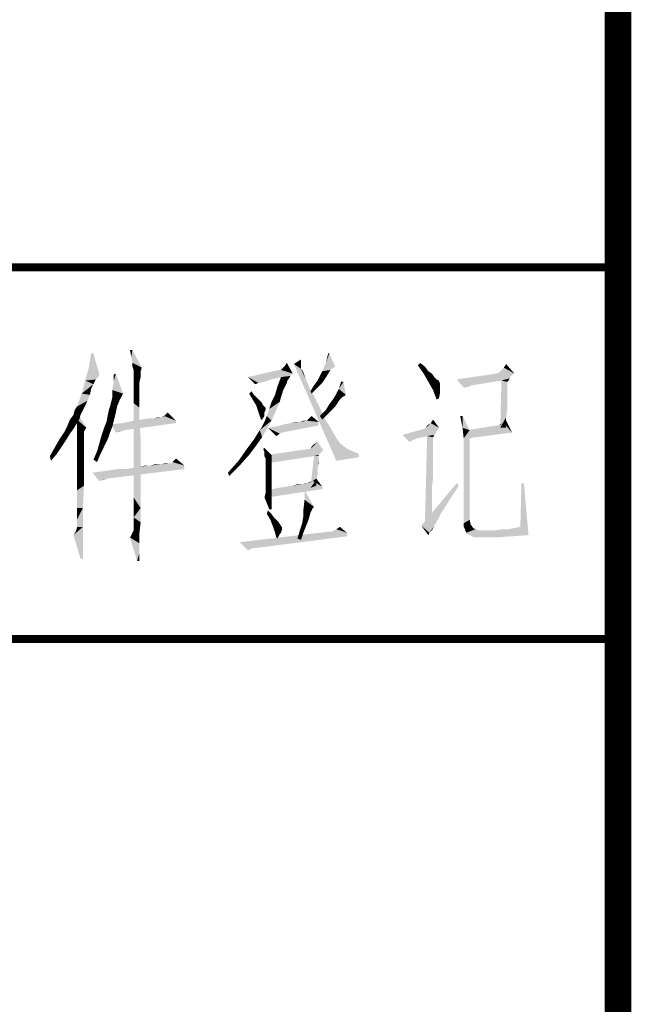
# Model space of a CAD drawing. Header units: millimetres. Extents: x 0 to 420, y 0 to 297.
# Tile 6 of 27: x 14 to 25, y 93 to 112. Entities that reach past the tile are written whole.
import ezdxf

# ---------------------------------------------------------------- set-up
doc = ezdxf.new("R2010")
doc.units = ezdxf.units.MM
doc.header["$LTSCALE"] = 23.1
doc.layers.get('0').update_dxf_attribs({"linetype": 'CONTINUOUS'})
doc.layers.add('GMA1347总成-02_DXF_FORMAT', color=7, linetype='CONTINUOUS')

# ---------------------------------------------------------------- blocks, each defined once
blk = doc.blocks.new('*T22')
at = {"color": 1, "linetype": 'Continuous'}
for p, q in [((0, 0), (25, 0)), ((0, 0), (0, -17)), ((25, 0), (25, -17)), ((0, -7), (25, -7)), ((0, -17), (25, -17))]:
    blk.add_line(p, q, dxfattribs=at)

msp = doc.modelspace()

# ---------------------------------------------------------------- linework, layer by layer
at = {"color": 1, "linetype": 'Continuous'}
for points in [[(15.113, 105.378), (15.025, 105.111), (15.069, 105.378)], [(15.025, 105.111), (15.113, 105.378), (15.225, 104.978)], [(15.847, 105.444), (15.825, 105.311), (15.802, 105.444)], [(15.847, 105.2), (15.825, 105.311), (15.847, 105.444)], [(15.847, 105.2), (15.847, 105.444), (16.025, 105.111)], [(19.558, 105.378), (19.491, 105.2), (19.536, 105.378)], [(19.491, 105.2), (19.558, 105.378), (19.669, 105.133)], [(16.025, 105.111), (15.847, 105.133), (15.847, 105.2)], [(18.713, 105.133), (18.758, 105.2), (18.869, 105)], [(19.025, 105.2), (18.891, 105.178), (19.025, 105.267)], [(18.891, 105.178), (19.025, 105.2), (19.025, 105.156)], [(19.669, 105.133), (19.425, 105.044), (19.491, 105.2)], [(21.225, 105.156), (21.269, 105.2), (21.358, 105.133)], [(15.225, 104.978), (14.958, 104.867), (15.025, 105.111)], [(16.025, 105.111), (15.869, 105.067), (15.847, 105.133)], [(15.869, 105.067), (16.025, 105.111), (16.002, 105.044)], [(16.002, 105.044), (15.869, 105.022), (15.869, 105.067)], [(15.869, 105.022), (16.002, 105.044), (16.002, 104.978)], [(16.002, 104.978), (15.869, 104.956), (15.869, 105.022)], [(18.647, 105.067), (18.869, 105), (18.025, 104.933)], [(18.647, 105.067), (18.025, 104.933), (18.602, 105.067)], [(18.869, 105), (18.647, 105.067), (18.669, 105.089)], [(18.869, 105), (18.669, 105.089), (18.713, 105.133)], [(18.891, 105.178), (19.025, 105.156), (19.025, 105.111)], [(18.891, 105.178), (19.025, 105.111), (19.025, 105.089)], [(19.025, 105.089), (19.691, 103.356), (18.891, 105.178)], [(19.025, 105.089), (19.047, 105.067), (19.113, 104.889)], [(19.025, 105.089), (19.113, 104.889), (19.691, 103.356)], [(19.047, 105.067), (19.069, 105.022), (19.091, 104.956)], [(19.047, 105.067), (19.091, 104.956), (19.113, 104.889)], [(19.38, 104.956), (19.425, 105.044), (19.58, 105.067)], [(19.38, 104.956), (19.58, 105.067), (19.513, 104.956)], [(19.669, 105.133), (19.58, 105.067), (19.425, 105.044)], [(21.358, 105.133), (21.336, 105), (21.225, 105.156)], [(21.358, 105.133), (21.425, 105.044), (21.336, 105)], [(21.336, 105), (21.425, 105.044), (21.491, 105)], [(23.047, 105), (22.713, 105), (22.758, 105.022)], [(23.047, 105), (22.758, 105.022), (22.802, 105.067)], [(23.047, 105), (22.802, 105.067), (22.847, 105.111)], [(22.847, 105.111), (22.891, 105.178), (23.047, 105)], [(15.113, 104.8), (14.891, 104.622), (14.958, 104.867)], [(15.225, 104.978), (15.202, 104.933), (14.958, 104.867)], [(15.202, 104.933), (15.158, 104.889), (14.958, 104.867)], [(14.958, 104.867), (15.158, 104.889), (15.113, 104.8)], [(15.469, 104.689), (15.491, 104.844), (15.536, 105)], [(15.469, 104.689), (15.536, 105), (15.669, 104.622)], [(15.491, 104.844), (15.491, 104.978), (15.536, 105)], [(15.869, 104.956), (16.002, 104.978), (16.002, 104.933)], [(16.002, 104.933), (15.869, 104.822), (15.869, 104.956)], [(16.002, 104.933), (15.98, 104.844), (15.869, 104.822)], [(15.869, 104.822), (15.98, 104.844), (15.98, 104.733)], [(15.98, 104.733), (15.869, 104.644), (15.869, 104.822)], [(18.869, 105), (18.825, 104.956), (18.025, 104.933)], [(18.647, 104.933), (18.025, 104.933), (18.825, 104.956)], [(18.025, 104.933), (18.647, 104.933), (18.469, 104.889)], [(18.025, 104.933), (18.469, 104.889), (18.225, 104.822)], [(18.225, 104.822), (18.158, 104.8), (18.025, 104.933)], [(18.469, 104.889), (18.336, 104.844), (18.225, 104.822)], [(18.802, 104.911), (18.58, 104.756), (18.647, 104.933)], [(18.802, 104.911), (18.78, 104.889), (18.58, 104.756)], [(18.78, 104.889), (18.758, 104.844), (18.58, 104.756)], [(18.758, 104.844), (18.758, 104.822), (18.58, 104.756)], [(18.758, 104.822), (18.736, 104.778), (18.58, 104.756)], [(18.647, 104.933), (18.825, 104.956), (18.802, 104.911)], [(19.113, 104.889), (19.158, 104.8), (19.691, 103.356)], [(19.425, 104.822), (19.269, 104.778), (19.336, 104.867)], [(19.269, 104.778), (19.425, 104.822), (19.336, 104.733)], [(19.513, 104.956), (19.469, 104.889), (19.336, 104.867)], [(19.513, 104.956), (19.336, 104.867), (19.38, 104.956)], [(19.336, 104.867), (19.469, 104.889), (19.425, 104.822)], [(19.825, 104.844), (19.736, 104.711), (19.78, 104.844)], [(19.736, 104.711), (19.825, 104.844), (19.869, 104.6)], [(21.491, 105), (21.425, 104.844), (21.336, 105)], [(21.491, 105), (21.536, 104.933), (21.425, 104.844)], [(21.536, 104.933), (21.58, 104.889), (21.425, 104.844)], [(21.58, 104.889), (21.625, 104.867), (21.425, 104.844)], [(21.425, 104.844), (21.625, 104.867), (21.625, 104.844)], [(21.625, 104.844), (21.513, 104.689), (21.425, 104.844)], [(21.625, 104.844), (21.647, 104.822), (21.513, 104.689)], [(21.647, 104.822), (21.647, 104.778), (21.513, 104.689)], [(23.047, 105), (22.98, 104.956), (21.958, 104.889)], [(23.047, 105), (21.958, 104.889), (22.713, 105)], [(22.98, 104.956), (22.958, 104.911), (21.958, 104.889)], [(22.802, 104.867), (21.958, 104.889), (22.958, 104.911)], [(21.958, 104.889), (22.802, 104.867), (22.247, 104.778)], [(22.247, 104.778), (22.091, 104.733), (21.958, 104.889)], [(22.913, 104.844), (22.78, 103.978), (22.802, 104.867)], [(22.913, 104.844), (22.913, 104.822), (22.78, 103.978)], [(22.913, 104.822), (22.913, 104.778), (22.78, 103.978)], [(22.802, 104.867), (22.958, 104.911), (22.936, 104.867)], [(22.802, 104.867), (22.936, 104.867), (22.913, 104.844)], [(15.113, 104.8), (15.069, 104.711), (14.891, 104.622)], [(14.891, 104.622), (15.069, 104.711), (15.047, 104.6)], [(15.669, 104.622), (15.469, 104.556), (15.469, 104.689)], [(15.869, 104.644), (15.98, 104.733), (15.98, 104.556)], [(15.98, 104.556), (15.869, 104.444), (15.869, 104.644)], [(18.047, 104.622), (18.091, 104.667), (18.136, 104.6)], [(18.713, 104.733), (18.536, 104.6), (18.58, 104.756)], [(18.713, 104.733), (18.691, 104.689), (18.536, 104.6)], [(18.691, 104.689), (18.669, 104.622), (18.536, 104.6)], [(18.58, 104.756), (18.736, 104.778), (18.713, 104.733)], [(19.158, 104.8), (19.202, 104.689), (19.691, 103.356)], [(19.336, 104.733), (19.202, 104.667), (19.269, 104.778)], [(19.202, 104.667), (19.336, 104.733), (19.225, 104.622)], [(19.202, 104.689), (19.269, 104.578), (19.691, 103.356)], [(19.869, 104.6), (19.669, 104.578), (19.736, 104.711)], [(21.647, 104.778), (21.647, 104.733), (21.513, 104.689)], [(21.513, 104.689), (21.647, 104.733), (21.647, 104.644)], [(21.647, 104.644), (21.58, 104.511), (21.513, 104.689)], [(21.647, 104.644), (21.625, 104.533), (21.58, 104.511)], [(22.247, 104.778), (22.18, 104.756), (22.091, 104.733)], [(22.913, 104.778), (22.913, 104.711), (22.78, 103.978)], [(22.913, 104.711), (22.913, 104.6), (22.78, 103.978)], [(15.047, 104.6), (14.802, 104.378), (14.891, 104.622)], [(15.047, 104.6), (15.002, 104.489), (14.802, 104.378)], [(14.802, 104.378), (15.002, 104.489), (14.936, 104.356)], [(15.602, 104.489), (15.425, 104.378), (15.469, 104.556)], [(15.425, 104.378), (15.602, 104.489), (15.558, 104.378)], [(15.669, 104.622), (15.647, 104.578), (15.469, 104.556)], [(15.469, 104.556), (15.647, 104.578), (15.602, 104.489)], [(15.869, 104.444), (15.98, 104.556), (15.98, 104.356)], [(18.136, 104.6), (18.113, 104.511), (18.047, 104.622)], [(18.136, 104.6), (18.202, 104.533), (18.113, 104.511)], [(18.113, 104.511), (18.202, 104.533), (18.247, 104.489)], [(18.247, 104.489), (18.18, 104.4), (18.113, 104.511)], [(18.247, 104.489), (18.291, 104.444), (18.18, 104.4)], [(18.38, 104.2), (18.425, 104.333), (18.625, 104.467)], [(18.38, 104.2), (18.625, 104.467), (18.469, 104.111)], [(18.625, 104.467), (18.425, 104.333), (18.469, 104.467)], [(18.647, 104.556), (18.469, 104.467), (18.536, 104.6)], [(18.469, 104.467), (18.647, 104.556), (18.625, 104.467)], [(18.536, 104.6), (18.669, 104.622), (18.647, 104.556)], [(19.269, 104.578), (19.38, 104.356), (19.691, 103.356)], [(19.758, 104.511), (19.713, 104.444), (19.558, 104.422)], [(19.758, 104.511), (19.558, 104.422), (19.625, 104.511)], [(19.847, 104.578), (19.802, 104.556), (19.625, 104.511)], [(19.847, 104.578), (19.625, 104.511), (19.669, 104.578)], [(19.625, 104.511), (19.802, 104.556), (19.758, 104.511)], [(19.669, 104.578), (19.869, 104.6), (19.847, 104.578)], [(22.913, 104.6), (22.913, 104.489), (22.78, 103.978)], [(22.913, 104.489), (22.913, 104.333), (22.78, 103.978)], [(14.736, 104.222), (14.758, 104.311), (14.936, 104.356)], [(14.736, 104.222), (14.936, 104.356), (14.869, 104.222)], [(14.936, 104.356), (14.758, 104.311), (14.802, 104.378)], [(14.802, 104.133), (14.78, 104.244), (14.802, 104.267)], [(14.802, 104.133), (14.802, 104.267), (14.98, 103.978)], [(15.536, 104.267), (15.38, 104.2), (15.402, 104.311)], [(15.38, 104.2), (15.536, 104.267), (15.513, 104.178)], [(15.558, 104.378), (15.402, 104.311), (15.425, 104.378)], [(15.402, 104.311), (15.558, 104.378), (15.536, 104.267)], [(15.98, 104.356), (15.869, 104.178), (15.869, 104.444)], [(15.869, 104.178), (15.98, 104.356), (15.98, 104.089)], [(16.469, 104.222), (16.513, 104.267), (16.669, 104.111)], [(18.18, 104.4), (18.291, 104.444), (18.313, 104.4)], [(18.313, 104.4), (18.225, 104.267), (18.18, 104.4)], [(18.313, 104.4), (18.336, 104.378), (18.225, 104.267)], [(18.336, 104.378), (18.358, 104.356), (18.225, 104.267)], [(18.358, 104.356), (18.358, 104.333), (18.225, 104.267)], [(18.358, 104.333), (18.358, 104.311), (18.225, 104.267)], [(18.225, 104.267), (18.358, 104.311), (18.336, 104.267)], [(18.336, 104.267), (18.269, 104.133), (18.225, 104.267)], [(18.336, 104.267), (18.336, 104.2), (18.269, 104.133)], [(19.38, 104.356), (19.469, 104.156), (19.691, 103.356)], [(19.602, 104.311), (19.513, 104.222), (19.38, 104.2)], [(19.602, 104.311), (19.38, 104.2), (19.491, 104.311)], [(19.669, 104.378), (19.491, 104.311), (19.558, 104.422)], [(19.491, 104.311), (19.669, 104.378), (19.602, 104.311)], [(19.558, 104.422), (19.713, 104.444), (19.669, 104.378)], [(22.913, 104.333), (22.891, 104.178), (22.78, 103.978)], [(14.847, 104.133), (14.802, 104.067), (14.625, 104.022)], [(14.847, 104.133), (14.625, 104.022), (14.669, 104.133)], [(14.869, 104.222), (14.669, 104.133), (14.736, 104.222)], [(14.669, 104.133), (14.869, 104.222), (14.847, 104.133)], [(14.98, 103.978), (14.802, 104.022), (14.802, 104.133)], [(15.491, 104.089), (15.469, 104), (15.313, 103.978)], [(15.491, 104.089), (15.313, 103.978), (15.358, 104.089)], [(15.513, 104.178), (15.358, 104.089), (15.38, 104.2)], [(15.358, 104.089), (15.513, 104.178), (15.491, 104.089)], [(16.669, 104.111), (15.669, 104.067), (15.869, 104.111)], [(15.669, 104.067), (16.669, 104.111), (16.669, 104.067)], [(15.98, 104.089), (15.869, 103.889), (15.869, 104.178)], [(15.869, 104.111), (16.025, 104.133), (16.269, 104.156)], [(16.669, 104.111), (15.869, 104.111), (16.269, 104.156)], [(15.869, 103.889), (15.98, 104.089), (16.002, 103.778)], [(16.269, 104.156), (16.025, 104.133), (16.158, 104.156)], [(16.402, 104.178), (16.269, 104.156), (16.336, 104.178)], [(16.669, 104.111), (16.269, 104.156), (16.402, 104.178)], [(16.447, 104.2), (16.402, 104.178), (16.425, 104.2)], [(16.669, 104.111), (16.402, 104.178), (16.447, 104.2)], [(16.669, 104.111), (16.447, 104.2), (16.469, 104.222)], [(18.247, 103.933), (18.291, 104), (18.469, 104.111)], [(18.247, 103.933), (18.469, 104.111), (18.291, 103.8)], [(18.269, 104.133), (18.336, 104.2), (18.291, 104.133)], [(18.291, 104), (18.336, 104.089), (18.469, 104.111)], [(18.469, 104.111), (18.336, 104.089), (18.38, 104.2)], [(18.713, 104.044), (18.825, 104.067), (19.358, 104.089)], [(18.713, 104.044), (19.358, 104.089), (19.358, 104.022)], [(19.002, 104.089), (19.358, 104.089), (18.825, 104.067)], [(19.002, 104.089), (18.825, 104.067), (18.936, 104.089)], [(19.113, 104.111), (19.136, 104.111), (19.002, 104.089)], [(19.091, 104.111), (19.113, 104.111), (19.002, 104.089)], [(19.091, 104.111), (19.002, 104.089), (19.069, 104.111)], [(19.358, 104.089), (19.002, 104.089), (19.136, 104.111)], [(19.358, 104.089), (19.136, 104.111), (19.158, 104.133)], [(19.358, 104.089), (19.158, 104.133), (19.18, 104.156)], [(19.18, 104.156), (19.225, 104.2), (19.358, 104.089)], [(19.38, 104.2), (19.513, 104.222), (19.425, 104.133)], [(19.469, 104.156), (19.58, 103.978), (19.691, 103.356)], [(21.469, 104.067), (21.513, 104.133), (21.625, 103.978)], [(22.069, 104.2), (22.069, 103.978), (22.025, 104.2)], [(22.069, 103.978), (22.069, 104.2), (22.202, 103.933)], [(22.78, 103.978), (22.891, 104.178), (22.891, 103.978)], [(22.847, 104.067), (22.891, 104.111), (23.002, 103.889)], [(14.736, 103.956), (14.558, 103.889), (14.625, 104.022)], [(14.558, 103.889), (14.736, 103.956), (14.669, 103.867)], [(14.625, 104.022), (14.802, 104.067), (14.736, 103.956)], [(14.98, 103.978), (14.802, 103.956), (14.802, 104.022)], [(14.802, 103.911), (14.802, 103.956), (14.98, 103.978)], [(14.802, 103.911), (14.98, 103.978), (14.936, 103.911)], [(14.936, 103.911), (14.802, 103.867), (14.802, 103.911)], [(14.802, 103.822), (14.802, 103.867), (14.936, 103.911)], [(14.802, 103.822), (14.936, 103.911), (14.936, 103.822)], [(15.425, 103.889), (15.269, 103.844), (15.313, 103.978)], [(15.313, 103.978), (15.469, 104), (15.425, 103.889)], [(16.669, 104.067), (15.447, 104.044), (15.669, 104.067)], [(15.447, 104.044), (16.669, 104.067), (15.691, 103.933)], [(15.691, 103.933), (15.536, 103.889), (15.447, 104.044)], [(15.691, 103.933), (15.625, 103.911), (15.536, 103.889)], [(18.291, 103.8), (18.136, 103.756), (18.247, 103.933)], [(18.402, 103.978), (18.558, 104), (19.358, 104.022)], [(18.402, 103.978), (19.358, 104.022), (18.669, 103.889)], [(18.402, 103.978), (18.669, 103.889), (18.625, 103.867)], [(18.625, 103.867), (18.558, 103.822), (18.402, 103.978)], [(19.358, 104.022), (18.558, 104), (18.713, 104.044)], [(19.58, 103.978), (19.669, 103.822), (19.691, 103.356)], [(21.58, 103.911), (20.936, 103.844), (21.336, 103.956)], [(21.58, 103.911), (21.558, 103.867), (20.936, 103.844)], [(21.625, 103.978), (21.336, 103.956), (21.38, 103.978)], [(21.336, 103.956), (21.625, 103.978), (21.58, 103.911)], [(21.38, 103.978), (21.402, 104.022), (21.469, 104.067)], [(21.625, 103.978), (21.38, 103.978), (21.469, 104.067)], [(22.202, 103.933), (22.091, 103.778), (22.069, 103.978)], [(22.091, 103.778), (22.202, 103.933), (22.202, 102.244)], [(22.758, 104.022), (22.158, 103.933), (22.713, 104.022)], [(23.002, 103.889), (22.158, 103.933), (22.758, 104.022)], [(23.002, 103.889), (22.158, 103.778), (22.158, 103.933)], [(22.758, 104.022), (22.78, 104.044), (22.847, 104.067)], [(23.002, 103.889), (22.758, 104.022), (22.847, 104.067)], [(14.602, 103.756), (14.513, 103.622), (14.38, 103.6)], [(14.602, 103.756), (14.38, 103.6), (14.469, 103.756)], [(14.669, 103.867), (14.469, 103.756), (14.558, 103.889)], [(14.469, 103.756), (14.669, 103.867), (14.602, 103.756)], [(14.936, 103.822), (14.936, 103.8), (14.802, 103.733)], [(14.936, 103.822), (14.802, 103.733), (14.802, 103.822)], [(14.802, 103.733), (14.936, 103.8), (14.936, 103.733)], [(14.936, 103.733), (14.936, 103.667), (14.802, 103.644)], [(14.936, 103.733), (14.802, 103.644), (14.802, 103.733)], [(15.38, 103.756), (15.225, 103.689), (15.269, 103.844)], [(15.225, 103.689), (15.38, 103.756), (15.313, 103.622)], [(15.269, 103.844), (15.425, 103.889), (15.38, 103.756)], [(16.002, 103.778), (15.869, 103.556), (15.869, 103.889)], [(15.869, 103.556), (16.002, 103.778), (16.002, 103.444)], [(18.18, 103.644), (18.002, 103.578), (18.136, 103.756)], [(18.136, 103.756), (18.291, 103.8), (18.18, 103.644)], [(19.202, 103.578), (19.225, 103.622), (19.336, 103.711)], [(19.202, 103.578), (19.336, 103.711), (19.447, 103.556)], [(19.225, 103.622), (19.269, 103.667), (19.336, 103.711)], [(19.669, 103.822), (19.758, 103.689), (19.691, 103.356)], [(20.936, 103.844), (21.558, 103.867), (21.536, 103.844)], [(20.936, 103.844), (21.536, 103.844), (21.402, 103.822)], [(20.936, 103.844), (21.402, 103.822), (21.202, 103.778)], [(21.202, 103.778), (21.069, 103.711), (20.936, 103.844)], [(21.202, 103.778), (21.158, 103.756), (21.069, 103.711)], [(21.513, 103.8), (21.358, 102.111), (21.402, 103.822)], [(21.513, 103.8), (21.513, 103.778), (21.358, 102.111)], [(21.513, 103.778), (21.513, 103.733), (21.358, 102.111)], [(21.513, 103.733), (21.513, 103.689), (21.358, 102.111)], [(21.402, 103.822), (21.536, 103.844), (21.513, 103.8)], [(22.202, 102.244), (22.091, 102.178), (22.091, 103.778)], [(14.425, 103.489), (14.291, 103.444), (14.38, 103.6)], [(14.38, 103.6), (14.513, 103.622), (14.425, 103.489)], [(14.802, 103.644), (14.936, 103.667), (14.936, 103.556)], [(14.936, 103.556), (14.802, 103.511), (14.802, 103.644)], [(14.802, 103.511), (14.936, 103.556), (14.936, 103.422)], [(15.247, 103.489), (15.113, 103.378), (15.18, 103.533)], [(15.313, 103.622), (15.18, 103.533), (15.225, 103.689)], [(15.18, 103.533), (15.313, 103.622), (15.247, 103.489)], [(16.002, 103.444), (15.869, 103.2), (15.869, 103.556)], [(18.047, 103.467), (17.847, 103.356), (18.002, 103.578)], [(18.002, 103.578), (18.18, 103.644), (18.047, 103.467)], [(18.336, 103.511), (18.313, 103.578), (18.336, 103.6)], [(18.336, 103.511), (18.336, 103.6), (18.469, 103.467)], [(19.202, 103.578), (19.447, 103.556), (18.402, 103.467)], [(19.202, 103.578), (18.402, 103.467), (19.158, 103.578)], [(19.447, 103.556), (19.402, 103.511), (18.402, 103.467)], [(19.758, 103.689), (19.869, 103.6), (19.691, 103.356)], [(19.869, 103.6), (20.002, 103.533), (19.691, 103.356)], [(20.002, 103.533), (20.113, 103.489), (19.691, 103.356)], [(21.513, 103.689), (21.513, 103.622), (21.358, 102.111)], [(21.513, 103.622), (21.513, 103.556), (21.358, 102.111)], [(21.513, 103.556), (21.513, 103.467), (21.358, 102.111)], [(14.291, 103.444), (14.425, 103.489), (14.313, 103.356)], [(14.936, 103.422), (14.802, 103.356), (14.802, 103.511)], [(14.802, 103.356), (14.936, 103.422), (14.936, 103.267)], [(14.936, 103.267), (14.802, 103.2), (14.802, 103.356)], [(15.113, 103.378), (15.247, 103.489), (15.18, 103.333)], [(15.869, 103.2), (16.002, 103.444), (16.002, 103.089)], [(16.825, 103.267), (16.558, 103.311), (16.602, 103.333)], [(16.602, 103.333), (16.669, 103.4), (16.825, 103.267)], [(17.869, 103.267), (17.647, 103.133), (17.847, 103.356)], [(17.847, 103.356), (18.047, 103.467), (17.869, 103.267)], [(18.469, 103.467), (18.336, 103.444), (18.336, 103.511)], [(18.358, 103.4), (18.336, 103.444), (18.469, 103.467)], [(18.358, 103.378), (18.358, 103.4), (18.469, 103.467)], [(18.358, 103.333), (18.358, 103.378), (18.469, 103.467)], [(18.358, 103.289), (18.358, 103.333), (18.469, 103.467)], [(18.358, 103.289), (18.469, 103.467), (18.469, 103.289)], [(18.402, 103.467), (19.402, 103.511), (19.358, 103.467)], [(19.358, 103.467), (19.269, 103.444), (18.402, 103.311)], [(19.358, 103.467), (18.402, 103.311), (18.402, 103.467)], [(19.358, 103.444), (19.358, 103.4), (19.202, 102.844)], [(19.358, 103.444), (19.202, 102.844), (19.269, 103.444)], [(19.358, 103.4), (19.358, 103.356), (19.202, 102.844)], [(19.358, 103.356), (19.336, 103.244), (19.202, 102.844)], [(19.269, 103.444), (19.358, 103.467), (19.358, 103.444)], [(19.358, 103.356), (19.358, 103.311), (19.336, 103.244)], [(20.113, 103.489), (20.113, 103.422), (19.691, 103.356)], [(21.513, 103.467), (21.513, 103.378), (21.358, 102.111)], [(21.513, 103.378), (21.513, 103.267), (21.358, 102.111)], [(14.802, 103.2), (14.936, 103.267), (14.936, 103.089)], [(14.936, 103.089), (14.802, 103), (14.802, 103.2)], [(15.091, 103.133), (15.269, 103.156), (16.825, 103.2)], [(15.091, 103.133), (16.825, 103.2), (15.38, 103.022)], [(15.269, 103.156), (15.425, 103.178), (16.825, 103.2)], [(15.736, 103.2), (16.825, 103.2), (15.425, 103.178)], [(15.736, 103.2), (15.425, 103.178), (15.58, 103.2)], [(15.736, 103.2), (15.847, 103.222), (16.825, 103.267)], [(15.736, 103.2), (16.825, 103.267), (16.825, 103.2)], [(15.847, 103.222), (15.98, 103.244), (16.825, 103.267)], [(16.002, 103.089), (15.869, 102.911), (15.869, 103.2)], [(16.18, 103.267), (16.825, 103.267), (15.98, 103.244)], [(16.18, 103.267), (15.98, 103.244), (16.091, 103.267)], [(16.336, 103.289), (16.402, 103.289), (16.18, 103.267)], [(16.336, 103.289), (16.18, 103.267), (16.269, 103.289)], [(16.825, 103.267), (16.18, 103.267), (16.402, 103.289)], [(16.536, 103.311), (16.558, 103.311), (16.402, 103.289)], [(16.513, 103.311), (16.536, 103.311), (16.402, 103.289)], [(16.513, 103.311), (16.402, 103.289), (16.469, 103.311)], [(16.825, 103.267), (16.402, 103.289), (16.558, 103.311)], [(17.647, 103.133), (17.869, 103.267), (17.669, 103.067)], [(18.469, 103.289), (18.358, 103.2), (18.358, 103.289)], [(18.358, 103.2), (18.469, 103.289), (18.469, 103.111)], [(18.469, 103.111), (18.358, 103.089), (18.358, 103.2)], [(19.336, 103.244), (19.336, 103.178), (19.202, 102.844)], [(19.336, 103.178), (19.336, 103.089), (19.202, 102.844)], [(21.513, 103.267), (21.513, 103.133), (21.358, 102.111)], [(14.802, 103), (14.936, 103.089), (14.936, 102.889)], [(14.936, 102.889), (14.802, 102.8), (14.802, 103)], [(15.38, 103.022), (15.225, 102.978), (15.091, 103.133)], [(15.38, 103.022), (15.313, 103), (15.225, 102.978)], [(15.869, 102.911), (16.002, 103.089), (16.002, 102.756)], [(18.358, 102.978), (18.358, 103.089), (18.469, 103.111)], [(18.358, 102.978), (18.469, 103.111), (18.469, 102.956)], [(18.469, 102.956), (18.358, 102.889), (18.358, 102.978)], [(19.158, 102.933), (19.18, 102.956), (19.247, 102.978)], [(19.425, 102.867), (19.158, 102.933), (19.247, 102.978)], [(19.336, 103.089), (19.313, 103), (19.202, 102.844)], [(19.313, 103), (19.313, 102.889), (19.202, 102.844)], [(19.247, 102.978), (19.313, 103.022), (19.425, 102.867)], [(21.513, 103.133), (21.513, 103), (21.358, 102.111)], [(21.513, 103), (21.491, 102.867), (21.358, 102.111)], [(14.802, 102.622), (14.802, 102.8), (14.936, 102.889)], [(14.802, 102.467), (14.802, 102.622), (14.936, 102.889)], [(14.802, 102.467), (14.936, 102.889), (14.913, 102.467)], [(16.002, 102.756), (15.869, 102.667), (15.869, 102.911)], [(18.358, 102.822), (18.358, 102.889), (18.469, 102.956)], [(18.358, 102.822), (18.469, 102.956), (18.469, 102.822)], [(18.469, 102.822), (18.358, 102.8), (18.358, 102.822)], [(18.358, 102.756), (18.358, 102.8), (18.469, 102.822)], [(18.358, 102.756), (18.469, 102.822), (18.469, 102.711)], [(19.425, 102.822), (18.402, 102.8), (18.58, 102.844)], [(18.402, 102.8), (19.425, 102.822), (18.402, 102.667)], [(19.425, 102.867), (18.58, 102.844), (18.736, 102.867)], [(18.58, 102.844), (19.425, 102.867), (19.425, 102.822)], [(18.736, 102.867), (18.869, 102.889), (19.047, 102.911)], [(19.425, 102.867), (18.736, 102.867), (19.047, 102.911)], [(19.047, 102.911), (18.869, 102.889), (18.958, 102.911)], [(19.136, 102.933), (19.158, 102.933), (19.047, 102.911)], [(19.136, 102.933), (19.047, 102.911), (19.113, 102.933)], [(19.425, 102.867), (19.047, 102.911), (19.158, 102.933)], [(19.091, 102.622), (19.091, 102.8), (19.269, 102.489)], [(22.002, 102.889), (21.291, 102.133), (21.958, 102.933)], [(22.002, 102.889), (21.869, 102.689), (21.291, 102.133)], [(21.491, 102.867), (21.491, 102.711), (21.358, 102.111)], [(23.225, 102.933), (23.158, 102.111), (23.18, 102.933)], [(23.158, 102.111), (23.225, 102.933), (23.313, 101.956)], [(15.869, 102.667), (16.002, 102.756), (16.002, 102.467)], [(16.002, 102.467), (15.869, 102.444), (15.869, 102.667)], [(18.469, 102.711), (18.336, 102.667), (18.358, 102.756)], [(18.336, 102.667), (18.469, 102.711), (18.469, 102.6)], [(18.469, 102.6), (18.425, 102.444), (18.336, 102.667)], [(18.469, 102.6), (18.469, 102.511), (18.425, 102.444)], [(19.269, 102.489), (19.069, 102.422), (19.091, 102.622)], [(21.869, 102.689), (21.758, 102.511), (21.291, 102.133)], [(21.491, 102.711), (21.491, 102.533), (21.358, 102.111)], [(14.913, 102.467), (14.802, 102.356), (14.802, 102.467)], [(14.802, 102.244), (14.802, 102.356), (14.913, 102.467)], [(14.802, 102.178), (14.802, 102.244), (14.913, 102.467)], [(14.802, 102.111), (14.802, 102.178), (14.913, 102.467)], [(14.802, 102.111), (14.913, 102.467), (14.913, 102.111)], [(15.869, 102.289), (15.869, 102.444), (16.002, 102.467)], [(15.869, 102.289), (16.002, 102.467), (16.002, 102.2)], [(18.38, 102.356), (18.402, 102.422), (18.469, 102.356)], [(18.425, 102.444), (18.469, 102.511), (18.469, 102.444)], [(19.269, 102.489), (19.247, 102.467), (19.069, 102.422)], [(19.069, 102.422), (19.247, 102.467), (19.225, 102.422)], [(19.225, 102.422), (19.202, 102.378), (19.069, 102.311)], [(19.225, 102.422), (19.069, 102.311), (19.069, 102.422)], [(21.758, 102.511), (21.669, 102.378), (21.291, 102.133)], [(21.491, 102.533), (21.491, 102.356), (21.358, 102.111)], [(16.002, 102.2), (15.869, 102.156), (15.869, 102.289)], [(18.469, 102.356), (18.447, 102.244), (18.38, 102.356)], [(18.469, 102.356), (18.513, 102.289), (18.447, 102.244)], [(18.447, 102.244), (18.513, 102.289), (18.558, 102.244)], [(18.558, 102.244), (18.491, 102.133), (18.447, 102.244)], [(18.558, 102.244), (18.602, 102.2), (18.491, 102.133)], [(19.18, 102.289), (19.047, 102.178), (19.069, 102.311)], [(19.18, 102.289), (19.158, 102.222), (19.047, 102.178)], [(19.047, 102.178), (19.158, 102.222), (19.113, 102.111)], [(19.069, 102.311), (19.202, 102.378), (19.18, 102.289)], [(21.669, 102.378), (21.602, 102.244), (21.291, 102.133)], [(21.291, 102.133), (21.602, 102.244), (21.536, 102.133)], [(21.491, 102.356), (21.491, 102.156), (21.358, 102.111)], [(22.091, 102.178), (22.202, 102.244), (22.225, 102.156)], [(14.736, 101.956), (14.78, 102.022), (14.913, 102.111)], [(14.736, 101.956), (14.913, 102.111), (14.913, 101.8)], [(14.78, 102.022), (14.802, 102.089), (14.913, 102.111)], [(14.913, 102.111), (14.802, 102.089), (14.802, 102.111)], [(15.847, 102), (15.869, 102.044), (16.002, 102.2)], [(15.847, 102), (16.002, 102.2), (15.98, 102)], [(15.869, 102.089), (15.869, 102.156), (16.002, 102.2)], [(15.869, 102.044), (15.869, 102.089), (16.002, 102.2)], [(18.491, 102.133), (18.602, 102.2), (18.647, 102.133)], [(18.647, 102.133), (18.536, 102), (18.491, 102.133)], [(18.647, 102.133), (18.669, 102.089), (18.536, 102)], [(18.669, 102.089), (18.669, 102.067), (18.536, 102)], [(18.536, 102), (18.669, 102.067), (18.647, 102)], [(19.069, 102), (18.958, 101.889), (19.002, 102.044)], [(19.113, 102.111), (19.002, 102.044), (19.047, 102.178)], [(19.002, 102.044), (19.113, 102.111), (19.069, 102)], [(19.891, 102), (19.602, 102.022), (19.647, 102.044)], [(19.891, 102), (19.647, 102.044), (19.691, 102.067)], [(19.691, 102.067), (19.758, 102.111), (19.891, 102)], [(21.291, 102.133), (21.536, 102.133), (21.447, 102)], [(21.447, 102), (21.425, 101.956), (21.291, 102.133)], [(21.536, 102.133), (21.491, 102.044), (21.447, 102)], [(22.225, 102.156), (22.091, 102.111), (22.091, 102.178)], [(22.091, 102.111), (22.225, 102.156), (22.269, 102.089)], [(22.269, 102.089), (22.113, 102.067), (22.091, 102.111)], [(22.113, 102.067), (22.269, 102.089), (22.313, 102.067)], [(22.313, 102.067), (22.136, 102), (22.113, 102.067)], [(22.313, 102.067), (22.38, 102.044), (22.136, 102)], [(22.136, 102), (22.669, 102.044), (22.936, 102.067)], [(22.158, 101.978), (22.136, 102), (22.936, 102.067)], [(22.38, 102.044), (22.669, 102.044), (22.136, 102)], [(22.202, 101.956), (22.158, 101.978), (22.936, 102.067)], [(23.313, 101.956), (22.202, 101.956), (22.936, 102.067)], [(22.936, 102.067), (22.669, 102.044), (22.825, 102.067)], [(23.313, 101.956), (22.936, 102.067), (23.047, 102.089)], [(23.313, 101.956), (23.047, 102.089), (23.158, 102.111)], [(14.913, 101.8), (14.869, 101.511), (14.736, 101.956)], [(15.98, 102), (15.802, 101.911), (15.847, 102)], [(15.802, 101.911), (15.98, 102), (15.98, 101.8)], [(15.98, 101.8), (15.936, 101.467), (15.802, 101.911)], [(19.602, 102.022), (19.891, 102), (17.869, 101.822)], [(19.602, 102.022), (17.869, 101.822), (19.558, 102.022)], [(19.891, 102), (19.891, 101.933), (17.869, 101.822)], [(18.113, 101.711), (17.869, 101.822), (19.891, 101.933)], [(18.113, 101.711), (19.891, 101.933), (18.158, 101.711)], [(18.536, 102), (18.647, 102), (18.625, 101.978)], [(18.625, 101.978), (18.558, 101.911), (18.536, 102)], [(18.558, 101.911), (18.625, 101.978), (18.58, 101.889)], [(18.958, 101.889), (19.069, 102), (19.025, 101.867)], [(23.313, 101.956), (22.247, 101.933), (22.202, 101.956)], [(22.247, 101.933), (23.313, 101.956), (23.002, 101.933)], [(23.002, 101.933), (22.291, 101.911), (22.247, 101.933)], [(22.358, 101.911), (22.291, 101.911), (23.002, 101.933)], [(22.358, 101.911), (23.002, 101.933), (22.669, 101.911)], [(14.869, 101.511), (14.913, 101.8), (14.913, 101.511)], [(15.98, 101.8), (15.98, 101.622), (15.936, 101.467)], [(18.113, 101.711), (18.025, 101.667), (17.869, 101.822)], [(15.936, 101.467), (15.98, 101.622), (15.98, 101.467)]]:
    msp.add_solid(points, dxfattribs=at)
at = {"layer": 'GMA1347总成-02_DXF_FORMAT', "color": 7, "linetype": 'Continuous', "const_width": 0.5}
msp.add_lwpolyline([(25, 292.25), (25, 4.75)], dxfattribs=at)
at = {"layer": 'GMA1347总成-02_DXF_FORMAT', "color": 1, "linetype": 'Continuous', "const_width": 0.15}
for points in [[(0, 107), (25, 107)], [(0, 100), (25, 100)]]:
    msp.add_lwpolyline(points, dxfattribs=at)

# ---------------------------------------------------------------- block references
msp.add_blockref('*T22', (0, 107))

doc.saveas('drawing.dxf')
